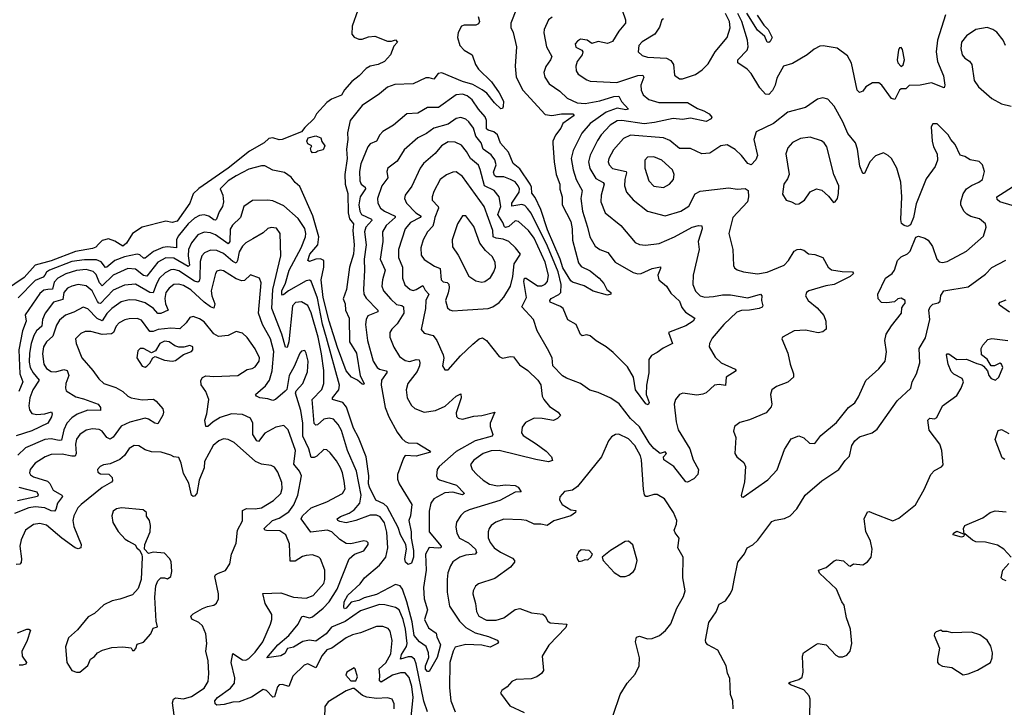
# Model space of a CAD drawing. Extents: x 1603745 to 1745082, y 385868 to 533966.
# Tile 147 of 256: x 1635958 to 1642133, y 446314 to 450626. Entities that reach past the tile are written whole.
import ezdxf

# ---------------------------------------------------------------- set-up
doc = ezdxf.new("R2010")
doc.units = 0

msp = doc.modelspace()

# ---------------------------------------------------------------- linework, layer by layer
at = {"layer": '0CON20XD'}
for points in [[(1639074.3, 450695), (1639037.5, 450605), (1639038, 450578), (1639052.2, 450545), (1639072.5, 450455), (1639064.7, 450335), (1639072.1, 450265), (1639112.9, 450185), (1639252.2, 450032.2), (1639295, 450024.8), (1639355, 450036.7), (1639415, 450036.4), (1639426.7, 450035), (1639436, 450025), (1639364.8, 449975.2), (1639351.8, 449945), (1639317.9, 449902.1), (1639301.8, 449865), (1639301.1, 449848.9)], [(1638077.5, 450685), (1638042.7, 450585), (1638041.1, 450535), (1638055, 450515.8), (1638085, 450504.4), (1638106.4, 450503.6), (1638145, 450518.1), (1638185, 450522), (1638265, 450491.2), (1638288.8, 450491.2), (1638315, 450500), (1638327.5, 450485), (1638305, 450460), (1638283.3, 450405), (1638245, 450363.3), (1638205.8, 450344.2), (1638155, 450334), (1638129.7, 450320.3), (1638087.5, 450275), (1638040.4, 450239.6), (1637994.6, 450185.4), (1637975, 450152), (1637912.6, 450127.4), (1637883.3, 450106.7), (1637818.8, 450035), (1637805, 450007.5), (1637745, 449950.6), (1637725, 449922), (1637604.4, 449874.4), (1637585, 449873.3), (1637545, 449885.6), (1637519.8, 449880.2), (1637490.8, 449855), (1637398.5, 449801.5), (1637265.2, 449695), (1637081.7, 449568.3), (1637046.4, 449533.6), (1637024.5, 449475), (1636945, 449362.8), (1636915, 449354.6), (1636875, 449362.2), (1636725, 449325.6), (1636665.8, 449285), (1636627.9, 449225), (1636605, 449206.5), (1636555, 449237.5), (1636515, 449250.9), (1636475, 449240.5), (1636452.4, 449217.6), (1636435, 449200), (1636415, 449190.5), (1636307.5, 449172.5), (1636155, 449114.3), (1636055, 449085.9), (1635985, 449009.5), (1635869, 448931)], [(1639296.9, 450643.1), (1639273.3, 450625), (1639246.4, 450565), (1639243.8, 450543.8), (1639261.2, 450455), (1639294.6, 450395), (1639287.3, 450375), (1639257.1, 450332.9), (1639245.4, 450295), (1639251.5, 450265), (1639278.9, 450225), (1639345, 450178.9), (1639390.8, 450135), (1639454, 450105), (1639505, 450100.8), (1639595, 450118), (1639684.8, 450144.8), (1639715, 450146.5), (1639732.5, 450112.5), (1639775.7, 450065), (1639758.3, 450061.7), (1639705, 450071.5), (1639635, 450046.2), (1639535, 449974.7), (1639484.1, 449915), (1639427.8, 449805), (1639416.9, 449755), (1639428.8, 449685), (1639447.2, 449625), (1639474.5, 449574.5), (1639484.6, 449555), (1639476, 449505), (1639486.4, 449425), (1639519.7, 449325), (1639532.8, 449265), (1639566.8, 449206.7), (1639595, 449185.4), (1639646.5, 449166.5), (1639692.5, 449105), (1639805, 449040.4), (1639835, 449032.1), (1639855, 449033.8), (1639925, 449066.8), (1639977.3, 449077.3), (1639977.5, 449065), (1639959.2, 449025), (1639966.7, 448995), (1640014.6, 448954.6), (1640041.2, 448911.2), (1640095, 448860), (1640110.4, 448820.4), (1640132.3, 448792.2), (1640192.5, 448755), (1640181.9, 448735), (1640135, 448705.9), (1640027.5, 448665), (1640051.2, 448595), (1639993.4, 448566.6), (1639955, 448538.1), (1639920.7, 448519.3), (1639903.5, 448495), (1639902.3, 448412.3), (1639888.9, 448335), (1639887.3, 448275), (1639905.5, 448224.5), (1639898.1, 448211.9), (1639885, 448217.1), (1639820.4, 448305), (1639807.1, 448385), (1639769.2, 448449.2), (1639679.4, 448539.4), (1639635, 448574.6), (1639572.3, 448612.2), (1639535, 448644.3), (1639515, 448649.2), (1639485, 448644), (1639475, 448651.2), (1639448, 448715), (1639394.5, 448744.5), (1639365.6, 448815), (1639348.6, 448828.6), (1639284.5, 448855), (1639283.1, 448865), (1639291.8, 448878.2), (1639337.9, 448902.1), (1639350.6, 448915), (1639353.9, 448966.1), (1639333.8, 449045), (1639268.2, 449205), (1639165, 449413.8), (1639142.9, 449442.9), (1639125, 449460.5), (1639107.1, 449467.1), (1639045, 449457.8), (1639044.5, 449475), (1639090.6, 449545), (1639092.6, 449565), (1639084.7, 449585), (1639065, 449608.7), (1639035.7, 449625), (1638995, 449640.8), (1638945, 449641), (1638935, 449648.5), (1638930.2, 449669.8), (1638946.8, 449715), (1638937.8, 449747.8), (1638915, 449777.8), (1638865, 449813.5), (1638852.8, 449855), (1638818.4, 449895), (1638803.2, 449945), (1638775.2, 449985.2), (1638755, 450002.7), (1638725, 450013.3), (1638695, 450007.2), (1638645, 449971.6), (1638555, 449946.6), (1638508.2, 449911.8), (1638455, 449885.4), (1638369.2, 449810.8), (1638325, 449738.5), (1638265.7, 449695), (1638260.6, 449675), (1638267.1, 449635), (1638228.8, 449585), (1638202.5, 449505), (1638203.8, 449475), (1638220.9, 449445), (1638246.4, 449425), (1638311.5, 449395), (1638313.2, 449385), (1638255.3, 449335), (1638233.8, 449295), (1638234.2, 449235), (1638218.4, 449125), (1638249.1, 449055), (1638232.4, 448995), (1638229.7, 448955), (1638239.6, 448925), (1638285, 448872.9), (1638320.9, 448840.8), (1638355, 448833.5), (1638364.6, 448824.6), (1638367.5, 448785), (1638325, 448718.1), (1638291.4, 448685), (1638280, 448665), (1638278.5, 448635), (1638305, 448572), (1638340, 448515), (1638375, 448489.1), (1638405, 448483.4), (1638445, 448494.6), (1638462.8, 448492.8), (1638468, 448475), (1638464.1, 448455), (1638450.2, 448419.7), (1638392.5, 448345), (1638382.2, 448305), (1638386.9, 448255), (1638415, 448206.2), (1638435, 448188), (1638495, 448164.4), (1638565.7, 448175.7), (1638626.6, 448203.4), (1638695, 448266.2), (1638725, 448280), (1638725.4, 448255), (1638695, 448160), (1638696.9, 448136.9), (1638706.7, 448126.7), (1638735, 448121.5), (1638805, 448140), (1638856.5, 448143.5), (1638936.7, 448165), (1638907.3, 448095), (1638907.5, 448075), (1638924.4, 448025), (1638920.8, 448015), (1638815.2, 447984.8), (1638695, 447917.5), (1638587.5, 447825), (1638576.5, 447805), (1638571.9, 447765), (1638578.9, 447748.9), (1638590.9, 447740.9), (1638696.6, 447706.6), (1638747.1, 447655), (1638734.4, 447645.6), (1638675, 447662.2), (1638625, 447658.1), (1638555, 447622.2), (1638535.6, 447595), (1638525.4, 447545), (1638525.4, 447415), (1638600, 447325), (1638598, 447315), (1638585, 447312.6), (1638525, 447315.4), (1638503.3, 447275), (1638506, 447174), (1638490, 447065), (1638494.7, 446994.7), (1638515.4, 446925), (1638496.1, 446865), (1638521.7, 446811.7), (1638569.8, 446779.8), (1638574, 446755), (1638597.1, 446705), (1638575, 446626.5), (1638525, 446537.5), (1638515, 446538.8), (1638503.8, 446553.8), (1638503.5, 446575), (1638523.8, 446626.2), (1638521.6, 446655), (1638505.9, 446695.9), (1638465, 446724.1), (1638431.5, 446765), (1638419.6, 446849.6), (1638386.1, 446976.1), (1638358.9, 447055), (1638344.6, 447075), (1638315, 447083.8), (1638195, 447021.5), (1638118.9, 447001.1), (1638085, 446983.4), (1638036.3, 446973.7), (1638005, 446935.6), (1637995, 446932), (1637990.6, 446940.6), (1637992, 446975), (1638015, 447016.2), (1638092.2, 447087.8), (1638120.6, 447125), (1638215.2, 447204.8), (1638253.8, 447255), (1638267.2, 447315), (1638261.3, 447411.3), (1638245, 447470.4), (1638217.5, 447507.5), (1638195, 447519.2), (1638155, 447518.6), (1638065.5, 447484.5), (1638005, 447471), (1637965, 447478.4), (1637952.2, 447485), (1637947.8, 447495), (1637969.6, 447510.4), (1638025, 447530.5), (1638055, 447553.3), (1638090, 447595), (1638098.4, 447645), (1638071, 447795), (1638014.5, 447924.5), (1637975, 448049.4), (1637955, 448087.3), (1637925, 448120.8), (1637897.7, 448127.7), (1637865, 448120.9), (1637825, 448085.3), (1637815, 448082.7), (1637804.5, 448094.5), (1637793, 448245), (1637852.2, 448307.8), (1637864.7, 448344.7), (1637864.3, 448425.7), (1637851.4, 448531.3), (1637828.9, 448635), (1637785, 448788.5), (1637763.9, 448833.9), (1637725, 448856), (1637687.7, 448852.3), (1637669.3, 448830.7), (1637646, 448605), (1637635, 448570), (1637625, 448572.9), (1637601.7, 448655), (1637538.9, 448815), (1637544.8, 448935), (1637594.7, 449145), (1637590.8, 449285), (1637568.3, 449318.3), (1637535, 449322.9), (1637515, 449316.2), (1637485, 449290), (1637419.1, 449250.9), (1637375, 449227.3), (1637355, 449206.7), (1637335, 449169.4), (1637324.1, 449115.9), (1637315, 449100), (1637295, 449109), (1637235, 449160.5), (1637195, 449178.9), (1637155, 449180.6), (1637116.1, 449163.9), (1637100.7, 449145), (1637089.5, 449110.5), (1637088.6, 449005), (1637083.8, 448986.2), (1637075, 448980), (1637055, 448986.2), (1636955, 449050.2), (1636925, 449058.7), (1636905, 449057.4), (1636870.3, 449039.7), (1636835, 449004.7), (1636815, 448970), (1636795, 448912.8), (1636775, 448916.3), (1636685, 448967), (1636615, 448960.7), (1636545, 448930.5), (1636465, 448846.1), (1636455, 448847.8), (1636445, 448859.4), (1636413.3, 448925), (1636375, 448957.3), (1636325, 448964.7), (1636285, 448955.8), (1636258.4, 448941.6), (1636235.3, 448915), (1636228.9, 448871.1), (1636170.9, 448855), (1636118.2, 448785), (1636100.6, 448745), (1636096.5, 448703.5), (1636062.9, 448675), (1636046.1, 448645), (1636029.8, 448595), (1636019.8, 448535), (1636018.2, 448478.2), (1636024.2, 448444.2), (1636041.9, 448411.9), (1636080.7, 448365), (1636041.1, 448305), (1636020.7, 448255), (1636014.8, 448205), (1636018.5, 448178.5), (1636035, 448157.5), (1636065, 448149.2), (1636115, 448153.6), (1636156.4, 448166.4), (1636161.9, 448155), (1636157.3, 448135), (1636133.4, 448096.6), (1636035, 448048.2), (1635935, 448015.6)], [(1638833.9, 450646.1), (1638842, 450615), (1638835, 450601.2), (1638819.1, 450590.9), (1638745, 450591.2), (1638727.5, 450585), (1638708, 450545), (1638704, 450515), (1638718, 450465), (1638745, 450436), (1638795.8, 450405), (1638816.4, 450345), (1638834.5, 450315), (1638917.2, 450237.2), (1638965, 450167.1), (1638992.2, 450115), (1638989.2, 450080.8), (1638985, 450070), (1638975, 450067.1), (1638934.8, 450105), (1638886.4, 450166.4), (1638857.4, 450187.4), (1638800.3, 450220.3), (1638735, 450237.7), (1638605, 450293.8), (1638581.7, 450288.3), (1638555, 450252.5), (1638525, 450262.2), (1638505, 450261.7), (1638425, 450224.5), (1638310.5, 450219.5), (1638263.8, 450203.8), (1638215, 450161.1), (1638105, 450087.8), (1638030.5, 449995), (1638013.6, 449916.4), (1638016.6, 449875), (1638006.5, 449815), (1638010.7, 449755), (1637997.7, 449655), (1637998.6, 449595), (1638015.4, 449535.4), (1638018.4, 449415), (1638027.1, 449377.1), (1638051.2, 449345), (1638046.1, 449305), (1638054.9, 449215.1), (1638050.5, 449155), (1638025.6, 449075), (1638006.8, 448935), (1637986.2, 448875), (1638000, 448845), (1638001.4, 448805), (1638024.4, 448755), (1638026.4, 448606.4), (1638069.4, 448535), (1638092.6, 448392.6), (1638118.8, 448345), (1638115, 448337.5), (1638105, 448341.2), (1638075.6, 448365.6), (1638038.8, 448385), (1638005, 448424.4), (1637950.8, 448570.8), (1637898.7, 448735), (1637861.5, 448885), (1637848.2, 448995), (1637864.8, 449075), (1637865.3, 449115.3), (1637845, 449127.3), (1637815, 449125.3), (1637775, 449110.4), (1637764.6, 449115), (1637778, 449155), (1637828.4, 449215), (1637833.3, 449265), (1637795.2, 449395.2), (1637715, 449580), (1637685, 449606.2), (1637659.5, 449639.5), (1637617.7, 449667.7), (1637545, 449681.8), (1637495, 449708.9), (1637475, 449709.1), (1637395, 449689.2), (1637315, 449647.9), (1637264.6, 449615), (1637215.6, 449565), (1637232.5, 449525), (1637235.9, 449485), (1637229.3, 449455), (1637208.2, 449421.8), (1637192.2, 449375), (1637185, 449368.5), (1637175, 449371.3), (1637144.1, 449394.1), (1637115, 449403.3), (1637085, 449398.3), (1637055, 449381), (1637014.8, 449345), (1636951.9, 449268.1), (1636942.1, 449245), (1636941.4, 449195), (1636885, 449202.2), (1636855, 449198.4), (1636797.7, 449172.3), (1636745, 449130), (1636735, 449130.8), (1636711.3, 449151.3), (1636695, 449154.8), (1636615, 449140), (1636553.8, 449116.2), (1636503.8, 449073.8), (1636495, 449072.7), (1636468.6, 449108.7), (1636439.2, 449119.2), (1636365, 449120.3), (1636285, 449109.2), (1636144, 449055), (1636126.7, 449043.3), (1636114.8, 449025), (1636105, 449012.5), (1636055, 448991.4), (1635948.2, 448881.8)], [(1639736.1, 450685), (1639756.9, 450625), (1639756.4, 450605), (1639715, 450553.3), (1639675, 450488.5), (1639645, 450477.3), (1639585, 450490), (1639545, 450476.7), (1639517.3, 450497.3), (1639475.8, 450504.2), (1639455, 450492), (1639442, 450475), (1639445, 450453.3), (1639482.5, 450435), (1639488.8, 450425), (1639484.3, 450405), (1639454.4, 450365), (1639445.6, 450335), (1639447.3, 450305), (1639460.6, 450285), (1639515, 450248.2), (1639535, 450241.2), (1639702, 450232), (1639835, 450275.8), (1639865, 450277.8), (1639871.1, 450265), (1639853.2, 450215), (1639855.5, 450185), (1639868.1, 450155), (1639902.9, 450125), (1639966.4, 450106.3), (1640146.1, 450106.1), (1640208.5, 450068.5), (1640248, 450055), (1640280.8, 450035), (1640297.5, 450015), (1640294.2, 450005), (1640262.5, 449987.5), (1640165, 450008.2), (1640115, 450000.9), (1640055, 450006.6), (1639939.2, 449980.8), (1639875, 449973.7), (1639735, 449993.9), (1639705, 449992.1), (1639660.4, 449965), (1639604.6, 449905), (1639580.7, 449869.3), (1639535.6, 449775.6), (1639525.8, 449735), (1639533.7, 449693.7), (1639570.6, 449630.6), (1639616.1, 449606.1), (1639622.3, 449595), (1639605.3, 449525), (1639602.7, 449485), (1639628.9, 449415), (1639727.5, 449335), (1639818.3, 449228.3), (1639845, 449216.9), (1639883, 449213), (1639967.6, 449222.4), (1640065, 449265.4), (1640175, 449324.1), (1640215.4, 449335.4), (1640235, 449333.8), (1640237.7, 449315), (1640212.5, 449235), (1640220, 449185), (1640182.3, 449025), (1640180, 448965), (1640195, 448924.2), (1640225, 448893.6), (1640255.4, 448885.4), (1640309.5, 448889.5), (1640365, 448900.7), (1640415, 448901.2), (1640525, 448881.8), (1640604.2, 448904.2), (1640612.5, 448895), (1640610.6, 448865), (1640619.1, 448830.9), (1640615, 448823.1), (1640595.3, 448814.7), (1640535, 448803.9), (1640485, 448802.4), (1640455, 448791.5), (1640374.5, 448715), (1640301.5, 448628.5), (1640283.1, 448595), (1640282.2, 448575), (1640318.8, 448508.8), (1640357.8, 448475), (1640444, 448435), (1640450, 448425), (1640389.2, 448385), (1640385, 448332.5), (1640345, 448338.6), (1640315, 448334), (1640263.6, 448286.4), (1640242.8, 448277.2), (1640205, 448272), (1640115.6, 448284.4), (1640095, 448276), (1640070, 448245), (1640062.3, 448215), (1640075.4, 448104.6), (1640087.7, 448055), (1640160, 447935), (1640182.2, 447865), (1640214.5, 447805), (1640210, 447775), (1640185, 447747.5), (1640145, 447726), (1640135, 447728), (1640060.8, 447825), (1639998.1, 447865), (1639995.8, 447885), (1640015, 447905.6), (1640005, 447915.2), (1639975, 447906.5), (1639935, 447937.7), (1639905, 447973.1), (1639845, 448073.8), (1639788.2, 448125), (1639717.8, 448217.8), (1639665, 448252.2), (1639585, 448287.8), (1639532.6, 448302.6), (1639474, 448345), (1639387.3, 448377.3), (1639362.3, 448392.3), (1639302, 448455), (1639297.1, 448505), (1639267.5, 448562.5), (1639203.1, 448675), (1639180.6, 448745), (1639106.5, 448825), (1639135.2, 448885), (1639119.8, 448985), (1639123.3, 449005), (1639135, 449004.7), (1639205, 448958), (1639232, 448958), (1639253.2, 448966.8), (1639267.1, 448985), (1639273.1, 449025), (1639253.2, 449105), (1639185, 449255.8), (1639148.6, 449305), (1639085, 449361.1), (1639065, 449364.5), (1639025, 449328.6), (1639005, 449323.2), (1638997.4, 449327.4), (1638987.5, 449355), (1638955.6, 449405), (1638975.2, 449455.2), (1638965.2, 449515.2), (1638934.4, 449554.4), (1638873.5, 449585), (1638845.7, 449685.7), (1638834.3, 449714.3), (1638786, 449755), (1638760.3, 449800.3), (1638728.6, 449838.6), (1638688.5, 449858.5), (1638645, 449859.6), (1638603.6, 449835), (1638563, 449787), (1638490.5, 449725), (1638469.2, 449695), (1638418, 449582), (1638374.4, 449525), (1638370.6, 449505), (1638384.4, 449475), (1638441.1, 449415), (1638475.4, 449395), (1638469.4, 449385), (1638409.2, 449355), (1638375.2, 449314.8), (1638332.8, 449185), (1638333.3, 449135), (1638359.4, 449075), (1638357.8, 449005), (1638373.9, 448963.9), (1638405.6, 448935), (1638425, 448927.1), (1638445, 448933.5), (1638485, 448960), (1638500.5, 448930.5), (1638523.9, 448905), (1638504.1, 448865), (1638502.1, 448815), (1638475, 448682.5), (1638495, 448660), (1638550.8, 448645), (1638574.7, 448614.7), (1638613.3, 448525), (1638616.8, 448503.2), (1638608.6, 448455), (1638625, 448430), (1638645, 448430), (1638722.1, 448517.9), (1638798.9, 448591.1), (1638839.2, 448625), (1638860.6, 448630.6), (1638885, 448614.2), (1638965, 448513.3), (1638985, 448503.3), (1639036.1, 448513.9), (1639055, 448511.2), (1639091.3, 448461.3), (1639145.4, 448425.4), (1639206.2, 448365), (1639225.7, 448335.7), (1639234.3, 448265.7), (1639244.4, 448245), (1639279.6, 448199.6), (1639335, 448165.7), (1639350, 448145), (1639331.2, 448125), (1639305, 448113.5), (1639235, 448125.5), (1639185, 448126.9), (1639130.9, 448099.1), (1639108.5, 448071.5), (1639104.5, 448035), (1639115, 448017.5), (1639197.3, 447967.2), (1639259.5, 447919.5), (1639293.1, 447885), (1639299.1, 447860.9), (1639275, 447852.9), (1639195, 447867.8), (1638964.4, 447924.4), (1638915, 447922.9), (1638865, 447904.7), (1638805, 447863.5), (1638785, 447836.7), (1638795, 447806), (1638824.7, 447774.7), (1638865, 447738.5), (1638905, 447713.8), (1638955, 447703.4), (1639005, 447708.3), (1639065, 447705.2), (1639083.6, 447695), (1639103.3, 447665), (1639065, 447662.3), (1638969, 447611), (1638777.1, 447552.9), (1638745, 447536.7), (1638723.9, 447516.1), (1638697.5, 447475), (1638692.2, 447445), (1638699.1, 447405), (1638716.5, 447375), (1638772.5, 447345), (1638815.3, 447305), (1638823.2, 447285), (1638815, 447274), (1638755, 447268.2), (1638717.1, 447255), (1638675, 447226.5), (1638659.1, 447200.9), (1638643.3, 447156.7), (1638639.2, 447115), (1638639.3, 447035), (1638652.4, 446947.6), (1638715.4, 446855), (1638756.7, 446815), (1638815, 446780.8), (1638897.4, 446757.4), (1638952.5, 446735), (1638960, 446725), (1638953.3, 446715), (1638908.1, 446691.9), (1638855, 446703.6), (1638755, 446706.9), (1638689.7, 446690.3), (1638675.4, 446665), (1638655.4, 446595), (1638652.9, 446437.1), (1638661.1, 446355), (1638688, 446285)], [(1639995, 450631.2), (1639983.8, 450625), (1639969.8, 450580.2), (1639940.6, 450535), (1639861.9, 450488.1), (1639841.1, 450465), (1639835.6, 450425), (1639860.8, 450400.8), (1639895, 450391.8), (1640015, 450385.4), (1640040.4, 450370.4), (1640058.8, 450345), (1640065, 450278.8), (1640095, 450255.8), (1640115, 450254.5)], [(1640115, 450254.5), (1640195, 450283.3), (1640237.6, 450312.4), (1640275, 450349.2), (1640319.6, 450425), (1640395, 450515.6), (1640413.8, 450575), (1640409.8, 450615), (1640385, 450665.3)], [(1641245, 450178.8), (1641225, 450170), (1641210, 450185), (1641173.7, 450353.7), (1641149, 450399), (1641085, 450448.5), (1640997, 450463), (1640975, 450459.2), (1640939.1, 450440.9), (1640896, 450405), (1640805, 450351.9), (1640747.1, 450335), (1640705, 450258.8), (1640694.7, 450215), (1640678.4, 450181.6), (1640655, 450156.5), (1640635, 450158.5), (1640598.8, 450198.8), (1640545, 450288.9), (1640519.4, 450315), (1640460.6, 450355), (1640462.2, 450375), (1640520.9, 450435), (1640526.2, 450456.2), (1640523.1, 450496.9), (1640487.5, 450615), (1640460.5, 450665)], [(1640583.3, 450655), (1640625, 450592.5), (1640651.1, 450565), (1640677.1, 450515), (1640665, 450490), (1640655, 450482.5), (1640645, 450484.3), (1640630.1, 450520.1), (1640585, 450560.9), (1640517.3, 450667.3)], [(1641763.7, 450656.3), (1641713.1, 450496.9), (1641705.3, 450425), (1641713.8, 450365), (1641751.5, 450275), (1641760, 450215), (1641755, 450198.8), (1641675, 450230.5), (1641605, 450216.5), (1641536.7, 450213.3), (1641515, 450193.3), (1641485, 450192.5), (1641475, 450183.3), (1641445, 450126.7), (1641425, 450131.2), (1641365, 450216), (1641345, 450230), (1641305, 450231.2), (1641265, 450204.2), (1641245, 450178.8)], [(1642140, 450465), (1642125, 450498.8), (1642085, 450548.6), (1642061.2, 450565), (1642025, 450577.8), (1641955, 450564.2), (1641895, 450524.3), (1641864.3, 450485), (1641858.9, 450445), (1641868.9, 450405), (1641885, 450385.7), (1641915, 450365.7), (1641928.9, 450345), (1641944.4, 450245), (1641970, 450205), (1642055, 450131.1), (1642115, 450098.9), (1642175, 450082.9)], [(1641485, 450333.3), (1641497.7, 450342.3), (1641507.1, 450375), (1641495, 450440), (1641485, 450452.5), (1641475, 450450), (1641468.8, 450435), (1641460.6, 450375), (1641465.8, 450355), (1641485, 450333.3)], [(1639301.1, 449848.9), (1639309.6, 449735), (1639322.6, 449655), (1639345.4, 449595), (1639346, 449564), (1639359.2, 449515), (1639360.7, 449465), (1639415, 449360.8), (1639422.6, 449315), (1639423.6, 449243.7), (1639461.7, 449101.7), (1639478.1, 449078.1), (1639535, 449050.7), (1639591.9, 449005), (1639621.7, 448971.7), (1639640, 448935), (1639664, 448915), (1639666, 448905), (1639645, 448898.6), (1639555, 448922.9), (1639498.1, 448958.1), (1639425, 448980.4), (1639415, 448988.5), (1639365, 449069.7), (1639348.1, 449125), (1639268.4, 449308.4), (1639225.5, 449435.5), (1639191, 449511), (1639169.1, 449539.1), (1639167.3, 449575), (1639159.5, 449595), (1639095, 449690.5), (1639052.5, 449725), (1639022.3, 449795), (1638972.6, 449852.6), (1638954.2, 449904.2), (1638932.3, 449922.3), (1638895, 449933.8), (1638885, 449942.7), (1638884.3, 449994.2), (1638876.9, 450016.9), (1638835, 450064.6), (1638795, 450123.8), (1638765, 450149.6), (1638735, 450159.2), (1638695, 450155.5), (1638585, 450074.7), (1638515.4, 450074.6), (1638455, 450039.6), (1638385, 450036.5), (1638302.5, 449965), (1638235.8, 449925), (1638216.1, 449903.9), (1638195.8, 449865), (1638155, 449846.7), (1638140.5, 449829.5), (1638097.6, 449722.4), (1638088.6, 449675), (1638091.4, 449615), (1638099.3, 449595), (1638125.2, 449575.2), (1638125.9, 449565.9), (1638093.8, 449515), (1638084.8, 449465), (1638090.7, 449425), (1638102.2, 449405), (1638165, 449375.3), (1638166.4, 449366.4), (1638129.3, 449325), (1638119.3, 449295), (1638130.7, 449215), (1638117.3, 449125), (1638121.2, 449055), (1638113.2, 448935), (1638116.7, 448905), (1638129.7, 448879.7), (1638203.9, 448805), (1638204.3, 448795), (1638141.8, 448768.2), (1638130.7, 448745), (1638125.9, 448715), (1638138.7, 448615), (1638175.3, 448485.3), (1638200, 448445), (1638214.8, 448434.8), (1638255.7, 448425), (1638262.5, 448415), (1638227.1, 448365), (1638225.7, 448335), (1638250.2, 448195), (1638272.7, 448135), (1638325, 448040.4), (1638355, 447998.7), (1638375, 447981.4), (1638395, 447973.5), (1638449.7, 447969.7), (1638526.7, 447925), (1638533.8, 447915), (1638445, 447889.6), (1638375, 447892.5), (1638363.9, 447876.1), (1638327.9, 447775), (1638327.3, 447745), (1638336.7, 447715), (1638417.8, 447585), (1638409.2, 447515), (1638398.6, 447485), (1638413.9, 447415), (1638412.3, 447375), (1638426.9, 447296.9), (1638428.3, 447255), (1638415, 447217.8), (1638395, 447210), (1638377.1, 447225), (1638372.2, 447245), (1638383.3, 447305), (1638379.6, 447335), (1638345.6, 447395), (1638331.9, 447441.9), (1638261.9, 447571.9), (1638241, 447591), (1638192, 447612), (1638151.1, 447695), (1638144.4, 447715), (1638146.5, 447765), (1638130.2, 447885), (1638082.8, 448005), (1638051.6, 448065), (1638006.4, 448196.4), (1637983.3, 448225), (1637918.6, 448245), (1637919.1, 448255), (1637959.5, 448305), (1637963, 448335), (1637881.9, 448631.9), (1637856.6, 448716.6), (1637825, 448879.5), (1637785, 448985.6), (1637775, 448992.2), (1637755, 448989.1), (1637643.3, 448926.7), (1637615, 448901.8), (1637605, 448899.6), (1637601.4, 448905), (1637601.3, 448925), (1637625.1, 448974.9), (1637647.6, 449055), (1637723.8, 449195), (1637750.9, 449265), (1637752.8, 449285), (1637745, 449315.7), (1637705, 449379.1), (1637615, 449458.1), (1637545, 449489.5), (1637515, 449494.5), (1637418.7, 449491.3), (1637364.4, 449455), (1637342.3, 449385), (1637293, 449337), (1637278.1, 449311.9), (1637274.8, 449235.2), (1637265, 449221.6), (1637185, 449276.1), (1637155, 449290), (1637115, 449294.7), (1637075, 449276.8), (1637035, 449226.4), (1637016, 449185), (1637014.8, 449145.2), (1637023.2, 449086.8), (1637015, 449078.6), (1636925, 449130.2), (1636875, 449131.9), (1636823.5, 449106.5), (1636755, 449017.9), (1636735, 449022.6), (1636685, 449061.3), (1636635, 449065.2), (1636545, 449023.6), (1636475, 448957.2), (1636459, 448975), (1636438, 449028), (1636417.8, 449047.8), (1636375, 449059.2), (1636315, 449053.9), (1636247.5, 449032.5), (1636198, 449005), (1636175, 448979.2), (1636163, 448937), (1636135, 448933.2), (1636109.9, 448930.1), (1636085, 448908.7), (1635991.6, 448775), (1635998.4, 448735), (1635974.8, 448675), (1635952.1, 448555), (1635959.4, 448405), (1635976.7, 448355), (1635951.8, 448295)], [(1640495, 447632.5), (1640648.6, 447741.4), (1640707.3, 447802.7), (1640755, 447930.8), (1640795, 447998.6), (1640845, 448015.7), (1640875, 448004), (1640910.5, 447970.5), (1640945, 447968.8), (1640982.1, 448017.9), (1641080.5, 448099.5), (1641155, 448194.2), (1641195, 448223.8), (1641219.1, 448260.9), (1641265, 448362.5), (1641345, 448436), (1641384.4, 448485), (1641393.4, 448543.4), (1641383.1, 448615), (1641392.5, 448655), (1641424.2, 448705.8), (1641487.5, 448785), (1641490, 448820), (1641500, 448835), (1641510.6, 448849.4), (1641510, 448865), (1641485, 448880.3), (1641465, 448875.4), (1641442.9, 448857.1), (1641395, 448850), (1641363.2, 448853.2), (1641340.8, 448875), (1641339.2, 448905), (1641386.9, 449005), (1641428.9, 449035), (1641444.5, 449055), (1641463.7, 449116.3), (1641485, 449139.2), (1641525, 449158.6), (1641541.9, 449175), (1641578, 449262), (1641595, 449268), (1641635, 449256.5), (1641655, 449244.3), (1641682.8, 449202.8), (1641709.1, 449125), (1641725, 449106.9), (1641745, 449102.5), (1641775, 449110.8), (1641895.3, 449174.7), (1642001.3, 449268.7), (1642019.2, 449325), (1642014, 449345), (1641976.8, 449376.8), (1641922.4, 449392.4), (1641897, 449407), (1641878.6, 449425), (1641860.6, 449465), (1641858.9, 449485), (1641875.4, 449534.6), (1641896, 449565), (1641926.7, 449586.7), (1641972.7, 449607.3), (1641995.8, 449625), (1642008, 449675), (1641996.7, 449715), (1641975, 449736.7), (1641917.7, 449747.7), (1641885, 449767.5), (1641855.9, 449775.9), (1641825, 449842.5), (1641796.2, 449875), (1641780, 449905), (1641712.3, 449972.3), (1641685, 449973.8), (1641674.3, 449955), (1641680, 449865), (1641688.3, 449828.3), (1641712.5, 449785), (1641714.2, 449745), (1641698, 449705), (1641642.7, 449627.3), (1641579.6, 449470.4), (1641563.6, 449386.4), (1641545, 449340), (1641525, 449330), (1641505, 449336), (1641488.6, 449348.6), (1641483.6, 449373.6), (1641488.9, 449515), (1641483.5, 449606.5), (1641457.8, 449695), (1641425.6, 449755), (1641404.5, 449774.5), (1641375, 449790.8), (1641325, 449771.9), (1641288.8, 449735), (1641255, 449661.2), (1641245, 449662), (1641227, 449707), (1641211.8, 449815), (1641198.4, 449855), (1641152, 449912), (1641119.6, 449985), (1641065, 450084), (1641025, 450128.8), (1640995, 450136.2), (1640961.7, 450128.3), (1640885, 450075.6), (1640775, 450047.3), (1640685.7, 449975), (1640576.4, 449923.6), (1640562.5, 449875), (1640585.4, 449774.6), (1640575, 449748), (1640545, 449716.2), (1640525, 449723.8), (1640484.3, 449775), (1640445, 449811.4), (1640395, 449842.2), (1640355, 449834.4), (1640285, 449790), (1640235, 449784.6), (1640165, 449818.5), (1640095, 449818), (1640035, 449868.5), (1639996.1, 449886.1), (1639787.8, 449902.2), (1639745, 449881.8), (1639680.7, 449809.3), (1639651.8, 449755), (1639648.5, 449735), (1639654.5, 449715), (1639675, 449693.4), (1639760.4, 449675), (1639763.5, 449665), (1639751.8, 449625), (1639750.4, 449585), (1639764.1, 449544.1), (1639805.7, 449495.7), (1639895, 449426.4), (1640005, 449396.9), (1640105, 449424.6), (1640155, 449457.5), (1640194.5, 449535), (1640225, 449550), (1640405, 449571.5), (1640456.3, 449563.7), (1640507, 449567), (1640525.5, 449555.5), (1640528.2, 449515), (1640521.5, 449485), (1640431.1, 449385), (1640405.5, 449285), (1640430, 449185), (1640434.3, 449084.3), (1640440.8, 449070.8), (1640458.3, 449058.3), (1640497.5, 449045), (1640585, 449032.3), (1640645, 449043.8), (1640752.4, 449087.6), (1640779.4, 449115), (1640815, 449174.2), (1640834.4, 449185.6), (1640853, 449187), (1640875, 449180), (1640905, 449158.5), (1640945, 449154.3), (1640995, 449135.8), (1641028.1, 449075), (1641048.3, 449058.3), (1641115, 449046.9), (1641180, 449045), (1641186.2, 449035), (1641166.7, 449015), (1641065.3, 448964.7), (1641013.7, 448956.3), (1640907.5, 448925), (1640891.2, 448915), (1640886.7, 448895), (1640903.3, 448865), (1640959.1, 448819.1), (1641000.3, 448770.3), (1641012.9, 448735), (1641015.5, 448684.5), (1640995, 448667.8), (1640965, 448662.5), (1640885, 448678.5), (1640815, 448675.5), (1640741.2, 448635), (1640736.7, 448625), (1640775.4, 448535.4), (1640789.4, 448465), (1640810.6, 448405), (1640810, 448385), (1640775, 448352.5), (1640703.8, 448325), (1640674.2, 448305), (1640665.8, 448275), (1640674.2, 448215), (1640671.2, 448198.8), (1640639.3, 448160.7), (1640535, 448117.1), (1640475, 448100.6), (1640440, 448075), (1640433.6, 448046.4), (1640448.6, 448005), (1640442.5, 447905), (1640456.2, 447885), (1640499.3, 447849.3), (1640510, 447825), (1640503.6, 447726.4), (1640482.5, 447645), (1640483.6, 447633.6), (1640495, 447632.5)], [(1637795, 449792), (1637785, 449801.2), (1637782, 449818), (1637790, 449835), (1637765, 449846.7), (1637759.4, 449865), (1637766, 449885), (1637815, 449898.6), (1637845.9, 449885.9), (1637853, 449863), (1637872.5, 449835), (1637860.7, 449809.3), (1637828.3, 449801.7), (1637815, 449792.5), (1637795, 449792)], [(1640825, 449469.2), (1640845, 449471.4), (1640880, 449495), (1640915, 449545.8), (1640955, 449565.8), (1640987.3, 449557.3), (1641029.7, 449519.7), (1641060.7, 449480.7), (1641072.5, 449485), (1641086.7, 449505), (1641093.6, 449536.4), (1641095.8, 449585), (1641064.2, 449655), (1641018.9, 449828.9), (1641002.5, 449855), (1640987, 449867), (1640915, 449889.4), (1640855, 449880.6), (1640805, 449856.9), (1640775, 449822), (1640761.9, 449785), (1640782.5, 449655), (1640772.4, 449627.6), (1640750, 449595), (1640742.1, 449532.1), (1640765, 449493.8), (1640797.5, 449485), (1640825, 449469.2)], [(1639995, 449574.5), (1640032.5, 449595), (1640058.1, 449625), (1640062.9, 449655), (1640052.2, 449685), (1639985, 449744.6), (1639935, 449767.1), (1639895, 449764.2), (1639879.2, 449745), (1639877.5, 449695), (1639902.7, 449615), (1639935, 449582.9), (1639995, 449574.5)], [(1638675, 448799.4), (1638735, 448804.4), (1638895, 448814.6), (1638924, 448826), (1638965, 448853.3), (1638995, 448886.9), (1639035, 448954.3), (1639050.5, 449015), (1639058.9, 449095), (1639097.5, 449155), (1639068.1, 449195), (1639024.4, 449235), (1638990.6, 449250.6), (1638945, 449255.6), (1638926.5, 449265), (1638924.3, 449305), (1638871.4, 449455), (1638735, 449642.5), (1638695, 449672.9), (1638675, 449670.9), (1638635, 449652.5), (1638595.7, 449625), (1638555, 449548), (1638543.6, 449515), (1638545.6, 449495), (1638581.8, 449455), (1638584.1, 449445), (1638560.9, 449385), (1638555.7, 449354.3), (1638549, 449331), (1638515.4, 449295), (1638488.2, 449245), (1638473.3, 449195), (1638475, 449148.8), (1638495, 449121.9), (1638559.8, 449079.8), (1638593.8, 449065), (1638600, 448995), (1638613.2, 448983.2), (1638638.6, 448978.6), (1638648.3, 448968.3), (1638651.2, 448945), (1638645.8, 448914.2), (1638629.1, 448865), (1638640.2, 448820.2), (1638655, 448805.8), (1638675, 448799.4)], [(1642181.7, 449461.7), (1642104.3, 449485), (1642087.6, 449497.6), (1642086.4, 449515), (1642206.4, 449593.6)], [(1638855, 448979.5), (1638875, 448983.5), (1638909.6, 449010.4), (1638932.1, 449045), (1638942.5, 449075), (1638940, 449105), (1638921.7, 449141.7), (1638878.9, 449178.9), (1638843.9, 449225), (1638805, 449330), (1638755, 449396), (1638735, 449396.2), (1638704.3, 449345), (1638670.6, 449245), (1638671.7, 449201.7), (1638708.5, 449148.5), (1638775, 449018.6), (1638817.8, 448987.8), (1638855, 448979.5)], [(1640432.2, 446305), (1640430, 446355), (1640414.5, 446395), (1640411.4, 446495), (1640397.6, 446527.6), (1640388.6, 446575), (1640335, 446673.3), (1640273.3, 446705), (1640260.5, 446720.5), (1640258, 446735), (1640279.2, 446845), (1640326.4, 446913.6), (1640345, 446960), (1640385, 446982.5), (1640415, 447027.5), (1640427.5, 447055), (1640438.3, 447111.7), (1640461.4, 447225), (1640504, 447276), (1640520, 447315), (1640555, 447333.3), (1640586.9, 447363.1), (1640675, 447478.6), (1640695, 447487.8), (1640755, 447497.1), (1640788.8, 447515), (1640831.9, 447558.1), (1640883.8, 447645), (1640989.2, 447735), (1641093.9, 447806.1), (1641135, 447862), (1641162.1, 447887.9), (1641176.9, 447955), (1641194.6, 447985), (1641225, 448009.6), (1641304.4, 448035.6), (1641335, 448057.5), (1641461.4, 448235), (1641545.6, 448315), (1641555.6, 448355), (1641582.2, 448405), (1641603.1, 448475), (1641598.9, 448565), (1641638.5, 448631.5), (1641664.8, 448745), (1641658.3, 448805), (1641667, 448825), (1641685, 448841.2), (1641718.8, 448851.2), (1641729.5, 448860.5), (1641735, 448896), (1641753.2, 448926.8), (1641905, 448951.5), (1642015, 449030.8), (1642055, 449071.4), (1642142.3, 449117.7)], [(1638515.2, 446285.2), (1638491.4, 446351.4), (1638443.9, 446586.1), (1638434.7, 446615), (1638415, 446629.8), (1638395, 446631.3), (1638345.7, 446615.7), (1638352.7, 446645), (1638384.3, 446695), (1638388.1, 446715), (1638377.4, 446805), (1638362, 446865), (1638337.5, 446925), (1638315, 446940), (1638247.2, 446957.2), (1638215, 446959.2), (1638095, 446920), (1637998.4, 446851.6), (1637914.3, 446815.7), (1637880, 446775), (1637815, 446728.1), (1637775, 446734.2), (1637734.3, 446725.7), (1637675, 446692), (1637637.5, 446682.5), (1637619.6, 446650.4), (1637595, 446636.9), (1637507.5, 446625), (1637577.5, 446705), (1637645, 446764.8), (1637675, 446799.7), (1637704.7, 446835), (1637726.6, 446883.4), (1637735, 446886.2), (1637775, 446875.9), (1637795, 446881.2), (1637860.6, 446935), (1637898.6, 446975), (1637948.5, 447055), (1638025, 447245.8), (1638056.6, 447273.4), (1638116, 447295), (1638144, 447335), (1638143.3, 447345), (1638134.1, 447354.1), (1638115, 447358.8), (1638035, 447340), (1638005, 447341.9), (1637965, 447366.7), (1637916.1, 447415), (1637885.8, 447425), (1637782.9, 447412.9), (1637723.8, 447495), (1637730.8, 447515), (1637785, 447564.6), (1637885, 447602.7), (1637982.5, 447655), (1637998.8, 447685), (1637992.6, 447732.6), (1637983, 447785), (1637970.5, 447815), (1637945, 447859.1), (1637905, 447909.4), (1637885, 447928.6), (1637865, 447930), (1637821.8, 447888.2), (1637805, 447880.5), (1637785, 447881.5), (1637770.4, 447935), (1637733.6, 448013.6), (1637733, 448095), (1637721.4, 448175), (1637686.9, 448285), (1637691.4, 448298.6), (1637734.5, 448345), (1637762.4, 448417.6), (1637767.7, 448485), (1637755.3, 448535.3), (1637745, 448551.2), (1637725, 448547.5), (1637714.5, 448535), (1637679.5, 448450.5), (1637648.4, 448395), (1637633, 448307), (1637623.6, 448296.4), (1637561.4, 448245), (1637545, 448237.8), (1637515, 448249.2), (1637463.3, 448255), (1637442, 448265), (1637436, 448275), (1637499.6, 448330.4), (1637523.9, 448365), (1637540.8, 448425), (1637551.5, 448545), (1637531.1, 448625), (1637481.2, 448715), (1637455.2, 448785), (1637472.1, 448975), (1637461.2, 449005), (1637405, 449026.7), (1637368.5, 448991.5), (1637351.8, 448988.2), (1637315, 449001.6), (1637235, 449050.8), (1637215, 449055.4), (1637195, 449048.9), (1637185.6, 449035), (1637157.6, 448925), (1637161.9, 448895), (1637180.8, 448845), (1637175, 448817.1), (1637155, 448824.7), (1637115, 448854.2), (1637031.5, 448931.5), (1636985, 448958.4), (1636955, 448967.9), (1636925, 448964.7), (1636895, 448942.7), (1636874.8, 448915), (1636867.1, 448877.1)], [(1636867.1, 448877.1), (1636872.4, 448845), (1636888.5, 448805), (1636843.8, 448783.8), (1636823.6, 448783.7), (1636797.9, 448815), (1636745, 448850.5), (1636687.7, 448867.7), (1636645, 448869.2), (1636593.8, 448856.2), (1636535.4, 448815), (1636505, 448784), (1636475, 448737.5), (1636443.2, 448753.2), (1636385, 448812.9), (1636355, 448823.6), (1636297.9, 448792.1), (1636245, 448774), (1636207.9, 448742.1), (1636189.4, 448710.6), (1636165, 448642.1), (1636125, 448606.1), (1636106.2, 448575), (1636100.6, 448530.6), (1636109.7, 448465), (1636125, 448438.9), (1636155, 448420.8), (1636185, 448417.8), (1636235, 448431.8), (1636255, 448426.9), (1636266.2, 448395), (1636246.9, 448345), (1636244.4, 448315), (1636249.6, 448299.6), (1636310.1, 448260.1), (1636358.4, 448248.4), (1636450.8, 448215), (1636465.5, 448195), (1636464.3, 448175.7), (1636385, 448177.5), (1636318.1, 448151.9), (1636285, 448128.5), (1636254.1, 448095), (1636235.2, 448054.8), (1636219.7, 447990.3), (1636205, 447986.7), (1636155, 447998), (1636115.6, 447994.4), (1635995, 447940.5), (1635945.2, 447894.8)], [(1642165, 448791.1), (1642102.9, 448835), (1642099.2, 448845), (1642106.7, 448855), (1642145, 448869.4)], [(1638405.9, 446194.1), (1638424.5, 446375), (1638417.5, 446445), (1638400.6, 446500.6), (1638375, 446530), (1638345, 446530.5), (1638296.7, 446515), (1638225, 446472.1), (1638215, 446480), (1638216, 446516), (1638212.9, 446555), (1638255, 446593.6), (1638285, 446650), (1638293.5, 446733.5), (1638281.4, 446791.4), (1638268.6, 446808.6), (1638235, 446821.5), (1638195, 446820.9), (1638095, 446781.1), (1638045, 446768.9), (1638005, 446748.9), (1637915.2, 446684.8), (1637885, 446673.9), (1637855, 446639.5), (1637815, 446560.9), (1637765, 446587.5), (1637741.7, 446578.3), (1637671.5, 446508.5), (1637645.4, 446444.6), (1637605, 446456.5), (1637585, 446454.2), (1637575, 446442), (1637555, 446380), (1637545, 446377.8), (1637505, 446419.5), (1637485, 446426.5), (1637411.5, 446378.5), (1637335, 446347.6), (1637295, 446346.1), (1637241.2, 446331.2), (1637195, 446327.8), (1637184.2, 446335), (1637181.4, 446355), (1637199.1, 446375), (1637280, 446435), (1637304.8, 446465.2), (1637308, 446498), (1637283.6, 446595), (1637295, 446651.2), (1637355, 446612), (1637375, 446609.2), (1637395, 446619.1), (1637435, 446659.6), (1637483.4, 446725), (1637531.1, 446835), (1637540, 446865), (1637538.2, 446895), (1637497.9, 446965), (1637481.7, 447028.3), (1637595, 447030.9), (1637675, 447005.4), (1637755, 446997.8), (1637797.8, 447015), (1637865, 447090.6), (1637871.3, 447115), (1637871.5, 447175), (1637844.5, 447244.5), (1637833.8, 447255), (1637795, 447270.9), (1637755, 447266.4), (1637731.2, 447258.8), (1637685, 447230.8), (1637655, 447231.2), (1637649.9, 447339.9), (1637626.6, 447396.6), (1637590, 447420), (1637505, 447422.5), (1637496, 447425), (1637490.6, 447435), (1637544.3, 447485.7), (1637585, 447500.8), (1637645, 447540.3), (1637676.5, 447583.5), (1637702.5, 447645), (1637724.5, 447765.5), (1637713.1, 447795), (1637678, 447838), (1637687.3, 447925), (1637641.8, 448055), (1637615, 448080.5), (1637565, 448071.2), (1637495, 448032.3), (1637455, 447981.8), (1637445, 447985.5), (1637418.9, 448025), (1637420, 448095), (1637406.3, 448126.3), (1637355, 448149.2), (1637285.9, 448154.1), (1637215, 448130.5), (1637170.9, 448105), (1637137.1, 448075), (1637125, 448076), (1637119.2, 448115), (1637131.2, 448155), (1637144.4, 448245), (1637125.3, 448295.3), (1637095.5, 448335.5), (1637094.5, 448364.5), (1637105, 448381.9), (1637125, 448391.9), (1637175, 448388.5), (1637325, 448395.6), (1637385, 448431.5), (1637415, 448437.7), (1637435, 448449.1), (1637460.3, 448485), (1637462.5, 448505), (1637435, 448561.9), (1637385, 448632.2), (1637355, 448660), (1637315, 448670.8), (1637264.7, 448645.3), (1637205, 448638.4), (1637176.3, 448656.3), (1637115, 448731.3), (1637085, 448750.4), (1637045, 448764.5), (1637025, 448759.4), (1637001.1, 448725), (1636962.3, 448687.7), (1636905, 448691.3), (1636826.8, 448683.2), (1636795, 448670.2), (1636775, 448670.3), (1636722.4, 448742.4), (1636695, 448751.8), (1636645, 448750.3), (1636616.6, 448743.4), (1636582.5, 448725), (1636563.9, 448705), (1636546.8, 448665), (1636533.9, 448656.1), (1636475, 448651.2), (1636405, 448670), (1636368.5, 448671.5), (1636340.8, 448659.2), (1636308.6, 448625), (1636311.5, 448595), (1636346.9, 448505), (1636416.6, 448426.6), (1636453.8, 448373.8), (1636486.2, 448345), (1636560.4, 448320.4), (1636604.7, 448294.7), (1636635, 448264.4), (1636656.7, 448255), (1636725, 448242.7), (1636797, 448247), (1636814.6, 448234.6), (1636856, 448186), (1636859.5, 448165), (1636855, 448146.7), (1636825, 448092.5), (1636805, 448095.6), (1636765, 448121.1), (1636745, 448126.4), (1636647.8, 448102.2), (1636595, 448076.8), (1636545, 448008.8), (1636525, 447996.5), (1636505, 448006.2), (1636474.8, 448044.8), (1636455.7, 448055.7), (1636415, 448060.7), (1636375, 448051.3), (1636335.2, 448024.8), (1636314.2, 447995), (1636308.1, 447965), (1636312.7, 447905), (1636305, 447889.7), (1636285, 447888.1), (1636225, 447901.2), (1636155, 447898.8), (1636117.1, 447885), (1636054.5, 447845), (1636022.9, 447805), (1636020, 447785), (1636025, 447771.9), (1636045, 447758.5), (1636132, 447732), (1636147.4, 447717.4), (1636168.6, 447675), (1636221.9, 447645), (1636226.2, 447635), (1636194.1, 447595), (1636185.3, 447554.7), (1636176.6, 447543.4), (1636155, 447546.7), (1636115, 447565.9), (1636055, 447570.5), (1636015, 447565.5), (1635925, 447528.6)], [(1636745, 448446.7), (1636755, 448453.8), (1636775, 448472.5), (1636793.6, 448506.4), (1636807, 448513), (1636865, 448492), (1636915, 448484.3), (1636935, 448488), (1636984.3, 448525.7), (1637035.8, 448545), (1637044.2, 448555), (1637044.2, 448574.2), (1637025, 448582.9), (1636988.1, 448571.9), (1636955, 448571.5), (1636930.2, 448580.2), (1636895.2, 448605.3), (1636865, 448610.7), (1636836.7, 448595), (1636809.7, 448550.3), (1636785, 448536.7), (1636735, 448564), (1636712.5, 448565), (1636699.5, 448550.5), (1636692.5, 448505), (1636725, 448453.3), (1636745, 448446.7)], [(1640912, 446255), (1640914.2, 446364.2), (1640908.6, 446385), (1640875, 446424), (1640792.5, 446455), (1640780, 446465), (1640789.3, 446470.7), (1640845, 446488.1), (1640865, 446503.8), (1640871.1, 446535), (1640866.9, 446635), (1640872.5, 446655), (1640955, 446710), (1640965, 446713.8), (1641015, 446706.2), (1641075, 446640), (1641095, 446631.2), (1641119.2, 446630.8), (1641145, 446641.2), (1641165, 446666.7), (1641176.7, 446715), (1641167.5, 446805), (1641142, 446875), (1641128.8, 446955), (1641113.8, 446975), (1641081.2, 447055), (1640973.8, 447155), (1640967, 447173), (1641015, 447190), (1641065, 447233.3), (1641081.7, 447238.3), (1641125, 447233.3), (1641155, 447202.5), (1641165, 447200), (1641186.1, 447213.9), (1641245, 447206.7), (1641273.9, 447226.1), (1641296.7, 447255), (1641303.8, 447305), (1641292.5, 447355), (1641265, 447417.5), (1641252.9, 447495), (1641275, 447540), (1641285, 447542), (1641315, 447528.6), (1641433.9, 447483.9), (1641470.5, 447499.5), (1641575.8, 447584.2), (1641629.3, 447680.7), (1641672.5, 447775), (1641695, 447798), (1641738.8, 447821.2), (1641750, 447835), (1641740, 447925), (1641728.2, 447965), (1641661.5, 448051.5), (1641652.9, 448115), (1641665, 448127.1), (1641695, 448122.9), (1641708.9, 448131.1), (1641744.5, 448205.5), (1641835, 448270), (1641862.5, 448315), (1641877.5, 448355), (1641867.5, 448375), (1641815, 448402.6), (1641799.9, 448419.9), (1641780, 448465), (1641769.4, 448525), (1641775, 448531.4), (1641785, 448530), (1641835, 448494.4), (1641896.4, 448496.4), (1641960.3, 448470.3), (1641991.9, 448461.9), (1642002.5, 448452.5), (1642026.7, 448425), (1642036, 448395), (1642050, 448375), (1642076.7, 448365), (1642098.5, 448385), (1642124, 448445), (1642115, 448466.7), (1642105, 448472.5), (1642070, 448455), (1642050, 448455), (1642025, 448496.7), (1641990, 448525), (1641987.5, 448565), (1641997.5, 448585), (1642029.5, 448620.5), (1642053.9, 448626.1), (1642155, 448614.2)], [(1642135, 447867.3), (1642118.8, 447878.8), (1642074.3, 447994.3), (1642095, 448050), (1642115, 448056.4), (1642161.9, 448031.9)], [(1636927.1, 446265), (1636917, 446343), (1636922.5, 446365), (1636935, 446374), (1636985, 446366.4), (1637035, 446382.5), (1637115, 446433.3), (1637139.6, 446475), (1637144.5, 446525), (1637139.6, 446605), (1637124.5, 446665), (1637132.3, 446715), (1637125.4, 446775), (1637104.5, 446825), (1637080.6, 446845), (1637037.6, 446867.6), (1637030.6, 446885), (1637045, 446899.4), (1637105, 446934.3), (1637135, 446947.1), (1637175, 446953.8), (1637192.3, 446967.7), (1637204.2, 446995), (1637204.4, 447025), (1637181.9, 447135), (1637186, 447145), (1637204.2, 447154.2), (1637248.5, 447171.5), (1637276.4, 447213.6), (1637286.6, 447273.4), (1637316.1, 447343.9), (1637323.2, 447425), (1637356, 447484), (1637355, 447547.5), (1637379.3, 447560.7), (1637435, 447557.7), (1637475, 447564.6), (1637550.1, 447609.9), (1637595, 447655.8), (1637604.2, 447685.8), (1637602.8, 447722.8), (1637577.6, 447787.6), (1637555, 447820), (1637535, 447829.4), (1637475, 447838.1), (1637436.1, 447856.1), (1637303.6, 447973.6), (1637265, 447993.8), (1637235, 447997.3), (1637206.7, 447985), (1637171.2, 447955), (1637116.9, 447855), (1637115.4, 447815), (1637082.5, 447737.5), (1637068.9, 447655), (1637055, 447638), (1637045, 447636.2), (1637034.3, 447645), (1637018.8, 447718.8), (1636985, 447780), (1636971.1, 447845), (1636955, 447880), (1636925, 447884.2), (1636905, 447896.2), (1636845, 447913.5), (1636785, 447916.1), (1636745, 447928.8), (1636705, 447953.1), (1636675, 447955.7), (1636645, 447937.5), (1636615.9, 447894.1), (1636585, 447867.3), (1636525, 447840.6), (1636482.5, 447835), (1636463.3, 447825), (1636446.2, 447805), (1636447.7, 447787.7), (1636465, 447777.5), (1636516.8, 447776.8), (1636537.1, 447755), (1636540, 447735), (1636534.2, 447725), (1636475, 447692.3), (1636343.2, 447586.8), (1636323.2, 447565), (1636298, 447515), (1636291.8, 447485), (1636296.9, 447446.9), (1636344.4, 447335), (1636342, 447315), (1636325, 447307.8), (1636305, 447313.8), (1636221.6, 447375), (1636125, 447455.4), (1636085, 447466.9), (1636045, 447460.9), (1635995.3, 447424.7), (1635967.2, 447365), (1635959.2, 447325), (1635970.2, 447245), (1635967.1, 447222.9), (1635958.5, 447211.5), (1635935, 447208.5)], [(1639678.6, 446265), (1639722.9, 446395), (1639767.1, 446465), (1639818, 446522), (1639843.1, 446575), (1639844.5, 446625), (1639820.6, 446725), (1639825, 446753.3), (1639845, 446760.8), (1639895, 446743.1), (1639925, 446745.6), (1639969.2, 446765), (1640006.9, 446795), (1640042.1, 446837.9), (1640078.2, 446935), (1640120.2, 447009.8), (1640131.9, 447045), (1640115.6, 447125), (1640118.6, 447255), (1640085.8, 447315), (1640092.5, 447375), (1640067.9, 447407.9), (1640062.9, 447425), (1640077.6, 447462.4), (1640077.9, 447485), (1640057.3, 447535), (1640002.4, 447622.4), (1639955, 447647.5), (1639935, 447648.6), (1639895, 447636.2), (1639885, 447636.7), (1639876, 447646), (1639869.1, 447679.1), (1639857.5, 447865), (1639850.2, 447890.2), (1639815.3, 447955), (1639775, 447997.3), (1639715, 448027.7), (1639695, 448024.4), (1639670.2, 448009.8), (1639650.6, 447985), (1639605.5, 447884.5), (1639455, 447698.6), (1639425, 447675.7), (1639375, 447668), (1639345, 447633.3), (1639343.5, 447615), (1639360.8, 447585), (1639415, 447552.5), (1639445, 447548), (1639442.5, 447535), (1639414.2, 447515), (1639306.9, 447483.1), (1639265, 447454.4), (1639225, 447463.1), (1639185, 447462.2), (1639136.7, 447485), (1639105, 447489.1), (1638995, 447493.9), (1638944.7, 447475.3), (1638915.6, 447455), (1638901.5, 447435), (1638895.4, 447414.6), (1638896, 447376), (1638908.3, 447348.3), (1638933.6, 447315), (1638974, 447286), (1639049.1, 447249.1), (1639060.6, 447235), (1639060.5, 447225), (1639036.8, 447193.2), (1638937.3, 447122.7), (1638835, 447088.1), (1638815.6, 447074.4), (1638801.4, 447045), (1638799.4, 447025), (1638817.3, 446965), (1638822.1, 446915), (1638836.9, 446885), (1638885, 446860.4), (1638945, 446859.7), (1638994.3, 446875), (1639065, 446926.7), (1639095, 446933.5), (1639166.7, 446906.7), (1639237.9, 446897.9), (1639252.5, 446885), (1639269.2, 446855), (1639284.6, 446844.6), (1639388.8, 446835), (1639382, 446815), (1639275.4, 446704.6), (1639233.8, 446635), (1639242.5, 446545), (1639229.2, 446525), (1639200, 446505), (1639165, 446491.5), (1639070.7, 446489.3), (1639043.5, 446476.5), (1639015, 446442), (1638980.5, 446419.5), (1638973.6, 446403.6), (1639032.6, 446322.6), (1639120.5, 446280.5)], [(1635952.2, 447695), (1636065, 447665.8), (1636074.6, 447645.4), (1636070.5, 447635), (1635945, 447609)], [(1636335, 446534.2), (1636385, 446576), (1636402, 446615), (1636427.2, 446632.8), (1636445, 446655.8), (1636477.2, 446672.8), (1636535, 446690), (1636605, 446694), (1636657, 446687), (1636665, 446670), (1636675, 446670), (1636687, 446683), (1636695, 446710), (1636735, 446722.5), (1636780, 446775), (1636795, 446810), (1636821.7, 446818.3), (1636813.3, 446855), (1636805.8, 447005), (1636811.4, 447075), (1636823.3, 447106.7), (1636842.5, 447125), (1636865, 447126.7), (1636885, 447120), (1636906.1, 447133.9), (1636911.2, 447165), (1636908.3, 447228.3), (1636897.9, 447247.9), (1636865, 447281.2), (1636795, 447286.7), (1636765, 447277.5), (1636740, 447305), (1636743.3, 447335), (1636776.7, 447415), (1636779.2, 447455), (1636771.2, 447485), (1636753.6, 447513.6), (1636753.3, 447535), (1636731.7, 447551.7), (1636595.9, 447564.1), (1636565, 447558), (1636543.8, 447545), (1636536.2, 447515), (1636542.3, 447472.3), (1636575, 447416.7), (1636618.8, 447368.8), (1636640, 447355), (1636683, 447333), (1636692.5, 447315), (1636710, 447300), (1636723, 447273), (1636726.7, 447255), (1636718.8, 447115), (1636701.7, 447058.3), (1636665, 447020), (1636585, 446991.9), (1636537.9, 446982.1), (1636485, 446955.7), (1636427.6, 446902.4), (1636388.3, 446881.7), (1636319.7, 446800.3), (1636265, 446750), (1636245.8, 446694.2), (1636252.9, 446595), (1636285.7, 446545.7), (1636315, 446534.2), (1636335, 446534.2)], [(1642176.2, 447255), (1642130.6, 447305), (1642089.4, 447330.6), (1642015, 447349.1), (1641955, 447350.9), (1641932.2, 447362.2), (1641885, 447402.5), (1641876.2, 447385), (1641865, 447380), (1641812.5, 447395), (1641813.3, 447405), (1641835, 447418), (1641880, 447400), (1641875.7, 447435), (1641886, 447455), (1641998.3, 447501.7), (1642044.4, 447535.6), (1642075, 447546.9), (1642145, 447539.2)], [(1639755, 447133.8), (1639778.3, 447141.7), (1639806.2, 447165), (1639816.9, 447183.1), (1639830, 447235), (1639803.6, 447333.6), (1639775, 447356.7), (1639755, 447353.3), (1639663, 447297), (1639610, 447255), (1639617.5, 447235), (1639685, 447158.8), (1639725, 447133.8), (1639755, 447133.8)], [(1639465, 447227.5), (1639485, 447232.5), (1639505, 447240), (1639521.7, 447238.3), (1639540, 447255), (1639550, 447275), (1639528.3, 447298.3), (1639478.3, 447301.7), (1639463, 447287), (1639450.7, 447259.3), (1639455, 447240), (1639465, 447227.5)], [(1642145, 447107.5), (1642122.5, 447115), (1642113.8, 447125), (1642124, 447175), (1642160.8, 447215)], [(1635945, 446781.8), (1636003.2, 446803.2), (1636015, 446804.2), (1636025, 446796.7), (1636003.7, 446726.3), (1635970.8, 446665), (1635973.9, 446635), (1636000, 446595), (1635996.2, 446585), (1635975, 446577.5), (1635955, 446579.1)], [(1641875, 446517.5), (1641905, 446523.3), (1641965, 446547.5), (1642045.5, 446594.5), (1642057.1, 446625), (1642059.4, 446655), (1642047.3, 446697.3), (1642025.4, 446735.4), (1641979.1, 446769.1), (1641925.9, 446785.9), (1641805, 446780), (1641775, 446790), (1641745, 446790), (1641735, 446797.5), (1641705, 446787.5), (1641693.9, 446776.1), (1641693.3, 446765), (1641725.8, 446685.8), (1641712.9, 446615), (1641714.2, 446595), (1641721.2, 446585), (1641745, 446572.5), (1641803.1, 446563.1), (1641875, 446517.5)], [(1638065, 446480), (1638076.7, 446505), (1638062.5, 446555), (1638055, 446562.5), (1638010, 446535), (1638004, 446515), (1638035, 446480), (1638065, 446480)], [(1638306.1, 446305), (1638307.3, 446335), (1638294.5, 446364.5), (1638265, 446373.3), (1638195, 446368.9), (1638135, 446377.7), (1638108.6, 446388.6), (1638055, 446432.5), (1638045, 446432.5), (1638005, 446416.2), (1637892.4, 446347.6), (1637871.2, 446318.8), (1637869.2, 446245)]]:
    msp.add_lwpolyline(points, dxfattribs=at)

doc.saveas('drawing.dxf')
